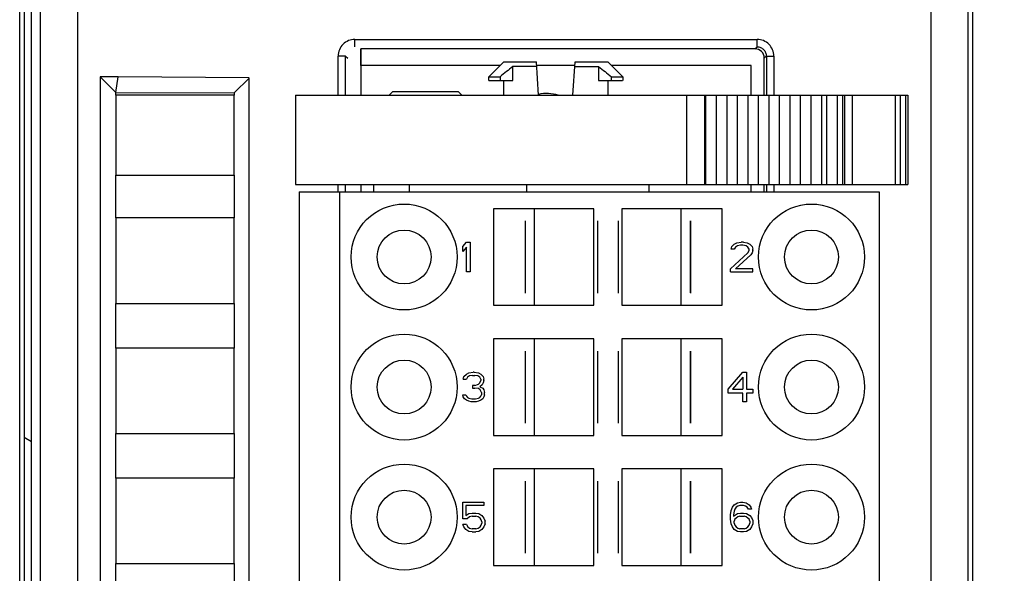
# Model space of a CAD drawing. Header units: millimetres. Extents: x 0 to 420, y 0 to 297.
# Tile 121 of 124: x 360 to 387, y 206 to 221. Entities that reach past the tile are written whole.
import ezdxf

# ---------------------------------------------------------------- set-up
doc = ezdxf.new("R2010")
doc.units = ezdxf.units.MM
doc.header["$LTSCALE"] = 23.1
doc.layers.get('0').update_dxf_attribs({"linetype": 'CONTINUOUS'})
for name, color, linetype in [('02___PRT_ALL_AXES', 7, 'CONTINUOUS'), ('1', 7, 'CONTINUOUS'), ('INTFCLR_139', 7, 'CONTINUOUS')]:
    doc.layers.add(name, color=color, linetype=linetype)
doc.styles.get("Standard").update_dxf_attribs({"font": 'txt', "width": 0.85})
doc.dimstyles.new('DIMSTYLE_1', dxfattribs={"dimtxt": 3.5, "dimasz": 3.5, "dimexe": 1, "dimexo": 0.5, "dimgap": 0.875, "dimtad": 1, "dimdec": 0, "dimdsep": 46, "dimtxsty": 'STANDARD', "dimblk": '_FILLED', "dimblk1": '_FILLED', "dimblk2": '_FILLED', "dimcen": 0.09, "dimadec": 4, "dimazin": 2, "dimtp": 0.2, "dimtm": 0.2, "dimtfac": 1, "dimtdec": 0, "dimtofl": 0, "dimtmove": 0, "dimatfit": 3, "dimldrblk": '_FILLED', "dimfxl": 1, "dimtolj": 1, "dimarcsym": 0})
doc.dimstyles.new('DIMSTYLE_2', dxfattribs={"dimtxt": 3.5, "dimasz": 3.5, "dimexe": 1, "dimexo": 0.5, "dimgap": 0.875, "dimtad": 1, "dimdec": 4, "dimdsep": 46, "dimtxsty": 'STANDARD', "dimblk": '_FILLED', "dimblk1": '_FILLED', "dimblk2": '_FILLED', "dimcen": 0.09, "dimadec": 4, "dimazin": 2, "dimtp": 0.15, "dimtm": 0.15, "dimtfac": 1, "dimtdec": 4, "dimtofl": 0, "dimtmove": 0, "dimatfit": 3, "dimldrblk": '_FILLED', "dimfxl": 1, "dimtolj": 1, "dimarcsym": 0})

# ---------------------------------------------------------------- blocks, each defined once
blk = doc.blocks.new('_FILLED')
at = {"color": 0, "linetype": 'BYBLOCK'}
blk.add_solid([(0, 0), (-1, 0.1429), (-1, -0.1429)], dxfattribs=at)
blk = doc.blocks.new('*D0')
at = {"color": 2, "linetype": 'CONTINUOUS'}
for p, q in [((181.376, 219.968), (181.376, 252.504)), ((385.759, 229.27), (385.759, 252.504)), ((181.376, 251.504), (283.567, 251.504)), ((385.759, 251.504), (283.567, 251.504))]:
    blk.add_line(p, q, dxfattribs=at)
at = {"color": 2, "linetype": 'CONTINUOUS', "xscale": 3.5, "yscale": 3.5, "zscale": 3.5, "rotation": 180}
blk.add_blockref('_FILLED', (181.376, 251.504), dxfattribs=at)
at = {"color": 2, "linetype": 'CONTINUOUS', "xscale": 3.5, "yscale": 3.5, "zscale": 3.5}
blk.add_blockref('_FILLED', (385.759, 251.504), dxfattribs=at)
at = {"color": 2, "linetype": 'CONTINUOUS', "insert": (283.567, 255.879), "char_height": 3.5, "width": 12.375, "attachment_point": 2, "line_spacing_factor": 0.9}
blk.add_mtext('204', dxfattribs=at)
blk = doc.blocks.new('*D3')
at = {"color": 2, "linetype": 'CONTINUOUS'}
for p, q in [((383.176, 234.188), (403.9, 234.188)), ((402.9, 234.188), (402.9, 184.438)), ((402.9, 134.688), (402.9, 184.438)), ((380.987, 134.688), (403.9, 134.688))]:
    blk.add_line(p, q, dxfattribs=at)
at = {"color": 2, "linetype": 'CONTINUOUS', "xscale": 3.5, "yscale": 3.5, "zscale": 3.5}
for p, rotation in [((402.9, 234.188), 90), ((402.9, 134.688), 270)]:
    blk.add_blockref('_FILLED', p, dxfattribs=dict(at, rotation=rotation))
at = {"color": 2, "linetype": 'CONTINUOUS', "insert": (398.525, 184.438), "char_height": 3.5, "width": 15, "attachment_point": 2, "rotation": 90, "line_spacing_factor": 0.9}
blk.add_mtext('99.5', dxfattribs=at)

msp = doc.modelspace()

# ---------------------------------------------------------------- linework, layer by layer
at = {"color": 9, "linetype": 'CONTINUOUS'}
for p, q in [((361.8122, 229.77013), (361.8122, 140.00591)), ((384.75855, 140.00591), (384.75855, 229.77013)), ((360.81235, 228.77017), (360.81235, 141.00587)), ((369.26968, 220.49402), (380.08222, 220.49402)), ((369.26968, 220.29414), (369.26968, 220.49402)), ((380.0261, 220.23802), (380.08222, 220.29414)), ((380.08222, 220.29414), (380.08222, 220.49402)), ((369.01983, 220.04429), (368.81996, 220.04429)), ((368.81996, 218.98802), (368.81996, 220.04429)), ((369.01983, 218.98802), (369.01983, 220.04429)), ((369.01983, 220.04429), (369.07595, 219.98818)), ((380.33207, 220.04429), (380.27595, 219.98818)), ((380.33207, 220.04429), (380.53195, 220.04429)), ((380.33207, 220.04429), (380.33207, 218.98802)), ((380.53195, 220.04429), (380.53195, 218.98802)), ((378.18168, 218.98802), (378.18168, 216.58802)), ((378.66526, 218.98802), (378.66526, 216.58802)), ((381.95195, 218.98802), (381.95195, 216.58802)), ((382.23479, 218.98802), (382.23479, 216.58802)), ((382.37617, 218.98802), (382.37617, 216.58802)), ((382.63475, 218.98802), (382.63475, 216.58802)), ((383.79047, 218.98802), (383.79047, 216.58802)), ((383.93189, 218.98802), (383.93189, 216.58802)), ((384.07327, 218.98802), (384.07327, 216.58802)), ((368.81996, 216.38802), (368.81996, 216.58802)), ((369.01983, 216.38802), (369.01983, 216.58802)), ((370.72875, 216.58802), (370.72875, 216.38802)), ((373.88304, 216.58802), (373.88304, 216.38802)), ((380.33207, 216.58802), (380.33207, 216.38802)), ((380.53195, 216.58802), (380.53195, 216.38802))]:
    msp.add_line(p, q, dxfattribs=at)
at = {"color": 7, "linetype": 'CONTINUOUS'}
for p, q in [((360.25806, 141.00593), (360.25806, 228.77015)), ((360.37595, 228.88803), (360.37595, 140.88798)), ((360.56875, 228.88802), (360.56875, 140.88802)), ((360.5764, 140.88791), (360.5764, 228.88814)), ((385.75852, 141.00593), (385.75852, 228.77015)), ((385.8764, 228.88803), (385.8764, 140.88798)), ((380.0261, 220.23802), (369.42595, 220.23802)), ((369.42595, 220.23802), (369.42595, 218.98802)), ((380.27595, 218.98802), (380.27595, 219.98818)), ((373.17075, 219.78802), (369.42595, 219.78802)), ((372.86875, 219.48602), (373.27075, 219.88802)), ((373.27091, 219.88802), (374.14893, 219.88802)), ((374.15732, 219.76102), (373.51739, 219.76102)), ((373.51739, 219.38802), (373.51739, 219.76102)), ((374.2084, 218.98802), (374.14893, 219.88802)), ((375.18018, 219.78802), (374.15732, 219.78802)), ((375.1291, 218.98802), (375.18858, 219.88802)), ((375.18018, 219.76102), (375.82011, 219.76102)), ((375.18858, 219.88802), (376.06659, 219.88802)), ((375.82011, 219.76102), (375.82011, 219.38802)), ((376.46875, 219.48602), (376.06675, 219.88802)), ((379.92595, 219.78802), (376.16675, 219.78802)), ((379.92595, 218.98802), (379.92595, 219.78802)), ((362.90874, 219.48802), (362.4253, 219.48382)), ((362.4253, 219.48382), (362.8461, 219.06788)), ((362.42595, 219.4856), (362.42595, 150.09287)), ((362.8461, 219.06788), (362.90874, 219.48802)), ((366.43073, 219.45741), (362.90874, 219.48802)), ((366.42595, 219.45267), (366.0218, 219.05198)), ((366.42595, 150.12165), (366.42595, 219.45267)), ((372.86875, 219.48602), (373.17209, 219.48602)), ((372.86875, 219.38802), (372.86875, 219.48602)), ((373.17209, 219.48602), (373.17209, 219.38802)), ((376.16541, 219.48602), (376.46875, 219.48602)), ((376.16541, 219.38802), (376.16541, 219.48602)), ((376.46875, 219.48602), (376.46875, 219.38802)), ((372.86887, 219.38802), (373.51739, 219.38802)), ((373.26875, 219.38802), (373.26875, 218.98802)), ((375.82011, 219.38802), (376.46863, 219.38802)), ((376.06875, 219.38802), (376.06875, 218.98802)), ((366.02195, 218.98802), (362.84595, 218.98802)), ((362.84595, 218.98802), (362.84595, 216.83802)), ((362.84608, 218.98802), (362.8461, 219.06545)), ((362.8461, 219.06788), (366.0218, 219.05198)), ((366.0218, 219.05198), (366.02182, 218.98802)), ((366.02195, 216.83802), (366.02195, 218.98802)), ((367.66875, 218.98802), (384.13181, 218.98802)), ((367.66875, 218.98802), (367.66875, 216.58802)), ((370.29375, 219.08802), (370.19375, 218.98802)), ((370.29375, 219.08802), (372.04375, 219.08802)), ((372.14375, 218.98802), (372.04375, 219.08802)), ((378.69953, 218.98802), (378.69953, 216.58802)), ((378.98235, 218.98802), (378.98235, 216.58802)), ((379.26517, 218.98802), (379.26517, 216.58802)), ((379.54799, 218.98802), (379.54799, 216.58802)), ((379.83081, 218.98802), (379.83081, 216.58802)), ((380.11363, 218.98802), (380.11363, 216.58802)), ((380.39645, 218.98802), (380.39645, 216.58802)), ((380.67927, 218.98802), (380.67927, 216.58802)), ((380.96209, 218.98802), (380.96209, 216.58802)), ((381.24491, 218.98802), (381.24491, 216.58802)), ((381.52773, 218.98802), (381.52773, 216.58802)), ((381.81055, 218.98802), (381.81055, 216.58802)), ((382.43475, 218.98802), (382.43475, 216.58802)), ((384.13185, 218.98802), (384.13185, 216.58802)), ((362.84595, 216.83802), (366.02195, 216.83802)), ((362.84608, 215.68802), (362.84608, 216.83802)), ((366.02182, 216.83802), (366.02182, 215.68802)), ((367.66875, 216.58802), (384.13181, 216.58802)), ((369.42595, 216.58802), (369.42595, 216.38802)), ((369.76875, 216.58802), (369.76875, 216.38802)), ((377.16875, 216.58802), (377.16875, 216.38802)), ((379.92595, 216.38802), (379.92595, 216.58802)), ((380.27595, 216.38802), (380.27595, 216.58802)), ((367.76875, 216.38802), (383.36875, 216.38802)), ((367.76875, 216.38802), (367.76875, 153.38802)), ((368.86875, 153.38802), (368.86875, 216.38802)), ((383.36875, 216.38802), (383.36875, 153.38802)), ((375.69375, 215.93802), (372.99376, 215.93802)), ((372.99376, 215.93802), (372.99376, 213.33802)), ((374.09375, 215.93802), (374.09375, 213.33802)), ((375.69375, 213.33802), (375.69375, 215.93802)), ((379.14374, 215.93802), (376.44375, 215.93802)), ((376.44375, 215.93802), (376.44375, 213.33802)), ((378.04375, 213.33802), (378.04375, 215.93802)), ((379.14374, 213.33802), (379.14374, 215.93802)), ((366.02195, 215.68802), (362.84595, 215.68802)), ((362.84595, 215.68802), (362.84595, 213.38802)), ((366.02195, 213.38802), (366.02195, 215.68802)), ((372.16875, 214.91887), (372.26875, 215.03802)), ((372.26875, 215.03802), (372.36875, 215.03802)), ((372.36875, 215.03802), (372.36875, 214.23802)), ((379.40208, 214.91887), (379.46875, 214.98696)), ((379.46875, 214.98696), (379.53542, 215.021)), ((379.53542, 215.021), (379.65208, 215.03802)), ((379.63542, 214.95292), (379.55208, 214.9359)), ((379.70208, 214.95292), (379.63542, 214.95292)), ((379.71875, 215.03802), (379.65208, 215.03802)), ((379.78542, 214.9359), (379.70208, 214.95292)), ((379.71875, 215.03802), (379.81875, 215.021)), ((379.81875, 215.021), (379.88542, 214.98696)), ((379.88542, 214.98696), (379.95208, 214.91887)), ((372.16875, 214.7827), (372.16875, 214.91887)), ((372.26875, 214.90185), (372.16875, 214.7827)), ((372.26875, 214.23802), (372.26875, 214.90185)), ((379.36875, 214.32313), (379.83542, 214.74866)), ((379.38542, 214.85079), (379.40208, 214.91887)), ((379.46875, 214.85079), (379.38542, 214.85079)), ((379.50208, 214.90185), (379.46875, 214.85079)), ((379.55208, 214.9359), (379.50208, 214.90185)), ((379.91875, 214.6976), (379.50208, 214.32313)), ((379.83542, 214.90185), (379.78542, 214.9359)), ((379.86875, 214.85079), (379.83542, 214.90185)), ((379.83542, 214.74866), (379.86875, 214.81675)), ((379.86875, 214.81675), (379.86875, 214.85079)), ((379.95208, 214.74866), (379.91875, 214.6976)), ((379.95208, 214.91887), (379.96875, 214.85079)), ((379.96875, 214.81675), (379.95208, 214.74866)), ((379.96875, 214.81675), (379.96875, 214.85079)), ((372.36875, 214.23802), (372.26875, 214.23802)), ((379.36875, 214.23802), (379.36875, 214.32313)), ((379.36875, 214.23802), (379.96875, 214.23802)), ((379.96875, 214.32313), (379.50208, 214.32313)), ((379.96875, 214.23802), (379.96875, 214.32313)), ((362.84595, 213.38802), (366.02195, 213.38802)), ((362.84608, 212.18802), (362.84608, 213.38802)), ((366.02182, 213.38802), (366.02182, 212.18802)), ((372.99376, 213.33802), (375.69375, 213.33802)), ((376.44375, 213.33802), (379.14374, 213.33802)), ((375.69375, 212.43802), (372.99376, 212.43802)), ((372.99376, 212.43802), (372.99376, 209.83802)), ((374.09375, 212.43802), (374.09375, 209.83802)), ((375.69375, 209.83802), (375.69375, 212.43802)), ((379.14374, 212.43802), (376.44375, 212.43802)), ((376.44375, 212.43802), (376.44375, 209.83802)), ((378.04375, 209.83802), (378.04375, 212.43802)), ((379.14374, 209.83802), (379.14374, 212.43802)), ((366.02195, 212.18802), (362.84595, 212.18802)), ((362.84595, 212.18802), (362.84595, 209.88802)), ((366.02195, 209.88802), (366.02195, 212.18802)), ((372.26647, 211.48696), (372.33162, 211.521)), ((372.33162, 211.521), (372.44563, 211.53802)), ((372.47821, 211.53802), (372.44563, 211.53802)), ((372.47821, 211.53802), (372.59222, 211.521)), ((372.59222, 211.521), (372.65737, 211.48696)), ((379.30208, 211.07845), (379.70208, 211.53802)), ((379.70208, 211.53802), (379.80208, 211.53802)), ((379.80208, 211.53802), (379.80208, 211.07845)), ((372.18504, 211.35079), (372.20133, 211.41887)), ((372.18504, 211.35079), (372.26647, 211.35079)), ((372.20133, 211.41887), (372.26647, 211.48696)), ((372.29905, 211.40185), (372.26647, 211.35079)), ((372.34791, 211.4359), (372.29905, 211.40185)), ((372.42935, 211.45292), (372.34791, 211.4359)), ((372.42935, 211.45292), (372.4945, 211.45292)), ((372.57593, 211.4359), (372.4945, 211.45292)), ((372.62479, 211.40185), (372.57593, 211.4359)), ((372.59222, 211.21462), (372.62479, 211.24866)), ((372.65737, 211.35079), (372.62479, 211.40185)), ((372.62479, 211.24866), (372.65737, 211.31675)), ((372.65737, 211.48696), (372.72252, 211.41887)), ((372.65737, 211.35079), (372.65737, 211.31675)), ((372.72252, 211.24866), (372.68994, 211.1976)), ((372.72252, 211.41887), (372.73881, 211.35079)), ((372.73881, 211.31675), (372.72252, 211.24866)), ((372.73881, 211.31675), (372.73881, 211.35079)), ((379.70208, 211.40185), (379.41875, 211.07845)), ((379.70208, 211.40185), (379.70208, 211.07845)), ((372.4945, 211.18058), (372.42935, 211.18058)), ((372.42935, 211.18058), (372.42935, 211.11249)), ((372.42935, 211.11249), (372.4945, 211.11249)), ((372.4945, 211.18058), (372.59222, 211.21462)), ((372.59222, 211.09547), (372.4945, 211.11249)), ((372.64108, 211.06143), (372.59222, 211.09547)), ((372.68994, 211.1976), (372.62479, 211.14653)), ((372.62479, 211.14653), (372.70623, 211.11249)), ((372.67366, 210.99334), (372.64108, 211.06143)), ((372.67366, 210.99334), (372.67366, 210.92526)), ((372.70623, 211.11249), (372.73881, 211.06143)), ((372.73881, 211.06143), (372.75509, 210.99334)), ((372.75509, 210.92526), (372.75509, 210.99334)), ((379.30208, 210.97632), (379.30208, 211.07845)), ((379.70208, 210.97632), (379.30208, 210.97632)), ((379.41875, 211.07845), (379.70208, 211.07845)), ((379.70208, 210.73802), (379.70208, 210.97632)), ((379.80208, 211.07845), (379.96875, 211.07845)), ((379.96875, 210.97632), (379.80208, 210.97632)), ((379.80208, 210.97632), (379.80208, 210.73802)), ((379.96875, 211.07845), (379.96875, 210.97632)), ((372.16875, 210.92526), (372.25019, 210.92526)), ((372.18504, 210.87419), (372.16875, 210.92526)), ((372.21761, 210.82313), (372.18504, 210.87419)), ((372.26647, 210.78909), (372.21761, 210.82313)), ((372.25019, 210.92526), (372.26647, 210.89122)), ((372.26647, 210.89122), (372.29905, 210.85717)), ((372.33162, 210.75505), (372.26647, 210.78909)), ((372.29905, 210.85717), (372.33162, 210.84015)), ((372.33162, 210.84015), (372.41306, 210.82313)), ((372.39677, 210.73802), (372.33162, 210.75505)), ((372.52707, 210.73802), (372.39677, 210.73802)), ((372.41306, 210.82313), (372.51078, 210.82313)), ((372.51078, 210.82313), (372.59222, 210.84015)), ((372.59222, 210.75505), (372.52707, 210.73802)), ((372.59222, 210.84015), (372.62479, 210.85717)), ((372.65737, 210.78909), (372.59222, 210.75505)), ((372.62479, 210.85717), (372.65737, 210.89122)), ((372.65737, 210.89122), (372.67366, 210.92526)), ((372.70623, 210.82313), (372.65737, 210.78909)), ((372.73881, 210.87419), (372.70623, 210.82313)), ((372.75509, 210.92526), (372.73881, 210.87419)), ((379.80208, 210.73802), (379.70208, 210.73802)), ((360.37595, 209.78595), (360.5764, 209.67022)), ((362.84595, 209.88802), (366.02195, 209.88802)), ((362.84608, 208.68802), (362.84608, 209.88802)), ((366.02182, 209.88802), (366.02182, 208.68802)), ((372.99376, 209.83802), (375.69375, 209.83802)), ((376.44375, 209.83802), (379.14374, 209.83802)), ((375.69375, 208.93802), (372.99376, 208.93802)), ((372.99376, 208.93802), (372.99376, 206.33802)), ((374.09375, 208.93802), (374.09375, 206.33802)), ((375.69375, 206.33802), (375.69375, 208.93802)), ((379.14374, 208.93802), (376.44375, 208.93802)), ((376.44375, 208.93802), (376.44375, 206.33802)), ((378.04375, 206.33802), (378.04375, 208.93802)), ((379.14374, 206.33802), (379.14374, 208.93802)), ((366.02195, 208.68802), (362.84595, 208.68802)), ((362.84595, 208.68802), (362.84595, 206.38802)), ((366.02195, 206.38802), (366.02195, 208.68802)), ((372.16875, 208.03802), (372.73542, 208.03802)), ((372.16875, 207.59547), (372.16875, 208.03802)), ((372.73542, 207.95292), (372.25208, 207.95292)), ((372.25208, 207.95292), (372.25208, 207.68058)), ((372.73542, 208.03802), (372.73542, 207.95292)), ((379.36875, 207.6976), (379.38542, 207.81675)), ((379.38542, 207.81675), (379.41875, 207.90185)), ((379.41875, 207.90185), (379.46875, 207.96994)), ((379.46875, 207.79973), (379.45208, 207.6976)), ((379.46875, 207.96994), (379.55208, 208.021)), ((379.48542, 207.85079), (379.46875, 207.79973)), ((379.51875, 207.90185), (379.48542, 207.85079)), ((379.56875, 207.9359), (379.51875, 207.90185)), ((379.55208, 208.021), (379.63542, 208.03802)), ((379.61875, 207.95292), (379.56875, 207.9359)), ((379.71875, 207.95292), (379.61875, 207.95292)), ((379.63542, 208.03802), (379.70208, 208.03802)), ((379.70208, 208.03802), (379.78542, 208.021)), ((379.76875, 207.9359), (379.71875, 207.95292)), ((379.81875, 207.90185), (379.76875, 207.9359)), ((379.78542, 208.021), (379.86875, 207.96994)), ((379.85208, 207.85079), (379.81875, 207.90185)), ((379.93542, 207.85079), (379.85208, 207.85079)), ((379.86875, 207.96994), (379.91875, 207.90185)), ((379.91875, 207.90185), (379.93542, 207.85079)), ((372.28542, 207.59547), (372.16875, 207.59547)), ((372.25208, 207.68058), (372.33542, 207.73164)), ((372.35208, 207.64653), (372.28542, 207.59547)), ((372.33542, 207.73164), (372.41875, 207.74866)), ((372.41875, 207.66356), (372.35208, 207.64653)), ((372.41875, 207.74866), (372.51875, 207.74866)), ((372.41875, 207.66356), (372.51875, 207.66356)), ((372.51875, 207.74866), (372.60208, 207.73164)), ((372.58542, 207.64653), (372.51875, 207.66356)), ((372.63542, 207.61249), (372.58542, 207.64653)), ((372.60208, 207.73164), (372.68542, 207.68058)), ((372.66875, 207.56143), (372.63542, 207.61249)), ((372.68542, 207.51036), (372.66875, 207.56143)), ((372.68542, 207.68058), (372.73542, 207.61249)), ((372.73542, 207.61249), (372.76875, 207.52739)), ((379.36875, 207.57845), (379.36875, 207.6976)), ((379.38542, 207.4593), (379.36875, 207.57845)), ((379.45208, 207.66356), (379.55208, 207.73164)), ((379.45208, 207.6976), (379.45208, 207.66356)), ((379.48542, 207.57845), (379.46875, 207.52739)), ((379.51875, 207.61249), (379.48542, 207.57845)), ((379.56875, 207.64653), (379.51875, 207.61249)), ((379.55208, 207.73164), (379.63542, 207.74866)), ((379.61875, 207.66356), (379.56875, 207.64653)), ((379.61875, 207.66356), (379.73542, 207.66356)), ((379.63542, 207.74866), (379.71875, 207.74866)), ((379.71875, 207.74866), (379.80208, 207.73164)), ((379.78542, 207.64653), (379.73542, 207.66356)), ((379.83542, 207.61249), (379.78542, 207.64653)), ((379.80208, 207.73164), (379.88542, 207.68058)), ((379.86875, 207.57845), (379.83542, 207.61249)), ((379.88542, 207.52739), (379.86875, 207.57845)), ((379.88542, 207.68058), (379.93542, 207.62951)), ((379.93542, 207.62951), (379.96875, 207.54441)), ((379.96875, 207.54441), (379.96875, 207.4593)), ((372.26875, 207.44228), (372.16875, 207.44228)), ((372.20208, 207.37419), (372.16875, 207.44228)), ((372.25208, 207.30611), (372.20208, 207.37419)), ((372.33542, 207.25505), (372.25208, 207.30611)), ((372.26875, 207.44228), (372.30208, 207.37419)), ((372.30208, 207.37419), (372.35208, 207.34015)), ((372.35208, 207.34015), (372.41875, 207.32313)), ((372.51875, 207.32313), (372.41875, 207.32313)), ((372.51875, 207.32313), (372.58542, 207.34015)), ((372.58542, 207.34015), (372.63542, 207.37419)), ((372.68542, 207.30611), (372.60208, 207.25505)), ((372.63542, 207.37419), (372.66875, 207.42526)), ((372.66875, 207.42526), (372.68542, 207.47632)), ((372.68542, 207.51036), (372.68542, 207.47632)), ((372.73542, 207.37419), (372.68542, 207.30611)), ((372.76875, 207.4593), (372.73542, 207.37419)), ((372.76875, 207.4593), (372.76875, 207.52739)), ((379.41875, 207.37419), (379.38542, 207.4593)), ((379.46875, 207.30611), (379.41875, 207.37419)), ((379.46875, 207.47632), (379.46875, 207.52739)), ((379.46875, 207.47632), (379.48542, 207.42526)), ((379.55208, 207.25505), (379.46875, 207.30611)), ((379.48542, 207.42526), (379.51875, 207.37419)), ((379.51875, 207.37419), (379.56875, 207.34015)), ((379.56875, 207.34015), (379.61875, 207.32313)), ((379.73542, 207.32313), (379.61875, 207.32313)), ((379.73542, 207.32313), (379.78542, 207.34015)), ((379.78542, 207.34015), (379.83542, 207.37419)), ((379.88542, 207.30611), (379.80208, 207.25505)), ((379.83542, 207.37419), (379.86875, 207.42526)), ((379.86875, 207.42526), (379.88542, 207.47632)), ((379.88542, 207.52739), (379.88542, 207.47632)), ((379.93542, 207.37419), (379.88542, 207.30611)), ((379.96875, 207.4593), (379.93542, 207.37419)), ((372.41875, 207.23802), (372.33542, 207.25505)), ((372.41875, 207.23802), (372.51875, 207.23802)), ((372.60208, 207.25505), (372.51875, 207.23802)), ((379.63542, 207.23802), (379.55208, 207.25505)), ((379.71875, 207.23802), (379.63542, 207.23802)), ((379.80208, 207.25505), (379.71875, 207.23802)), ((362.84595, 206.38802), (366.02195, 206.38802)), ((362.84608, 205.18802), (362.84608, 206.38802)), ((366.02182, 206.38802), (366.02182, 205.18802)), ((372.99376, 206.33802), (375.69375, 206.33802)), ((376.44375, 206.33802), (379.14374, 206.33802))]:
    msp.add_line(p, q, dxfattribs=at)
for centre, radius in [((370.59375, 214.63802), 1.425), ((381.54375, 214.63802), 1.425), ((370.59375, 214.63802), 0.725), ((381.54375, 214.63802), 0.725), ((370.59375, 211.13802), 1.425), ((381.54375, 211.13802), 1.425), ((370.59375, 211.13802), 0.725), ((381.54375, 211.13802), 0.725), ((370.59375, 207.63802), 1.425), ((381.54375, 207.63802), 1.425), ((370.59375, 207.63802), 0.725), ((381.54375, 207.63802), 0.725)]:
    msp.add_circle(centre, radius, dxfattribs=at)
at = {"color": 2, "linetype": 'CONTINUOUS'}
msp.add_arc((374.42595, 218.03802), 1, 71.842771, 102.665855, dxfattribs=at)
at = {"color": 7, "linetype": 'CONTINUOUS'}
msp.add_ellipse((380.0258, 219.98787), major_axis=(0.17699, 0.17699), ratio=0.99878277, start_param=-0.78478918, end_param=0.78478918, dxfattribs=at)
at = {"color": 9, "linetype": 'CONTINUOUS'}
for points, knots in [([(369.26968, 220.49402), (369.21118, 220.49418), (369.09287, 220.47064), (368.94349, 220.3705), (368.84326, 220.22109), (368.81996, 220.10279), (368.81996, 220.04429)], [0, 0, 0, 0, 0.25002272, 0.5000135, 0.74999363, 1, 1, 1, 1]), ([(380.53195, 220.04429), (380.53211, 220.10279), (380.50857, 220.2211), (380.40843, 220.37049), (380.25901, 220.47072), (380.14072, 220.49402), (380.08222, 220.49402)], [0, 0, 0, 0, 0.25002272, 0.5000135, 0.74999363, 1, 1, 1, 1]), ([(380.08222, 220.29414), (380.11474, 220.29417), (380.18039, 220.28126), (380.23607, 220.24409), (380.259, 220.22107)], [0, 0, 0, 0, 0.50021863, 1, 1, 1, 1]), ([(380.259, 220.22107), (380.28192, 220.19805), (380.31894, 220.14239), (380.33215, 220.07679), (380.33203, 220.04429)], [0, 0, 0, 0, 0.49992298, 1, 1, 1, 1])]:
    msp.add_open_spline(points, degree=3, knots=knots, dxfattribs=at)
at = {"color": 7, "linetype": 'CONTINUOUS'}
for points in [[(373.51739, 219.76102), (373.39996, 219.67236), (373.28523, 219.5801), (373.17209, 219.48602)], [(375.82011, 219.76102), (375.93754, 219.67236), (376.05227, 219.5801), (376.16541, 219.48602)]]:
    msp.add_open_spline(points, degree=3, dxfattribs=at)
at = {"layer": '02___PRT_ALL_AXES', "color": 7, "linetype": 'CONTINUOUS'}
msp.add_arc((374.42595, 218.03802), 1, 71.989264, 102.677356, dxfattribs=at)
at = {"layer": '1', "color": 1, "linetype": 'CONTINUOUS'}
msp.add_line((369.42595, 219.78802), (369.42595, 220.23802), dxfattribs=at)
at = {"layer": 'INTFCLR_139', "color": 7, "linetype": 'CONTINUOUS'}
for p, q in [((373.84875, 215.60764), (373.84875, 213.66841)), ((373.84975, 215.60645), (373.84975, 213.6696)), ((375.78775, 215.60645), (375.78775, 213.6696)), ((375.78875, 215.60764), (375.78875, 213.66841)), ((376.34875, 215.60764), (376.34875, 213.66841)), ((376.34975, 215.60645), (376.34975, 213.6696)), ((378.28775, 215.60645), (378.28775, 213.6696)), ((378.28875, 215.60764), (378.28875, 213.66841)), ((373.84875, 212.10764), (373.84875, 210.16841)), ((373.84975, 212.10645), (373.84975, 210.1696)), ((375.78775, 212.10645), (375.78775, 210.1696)), ((375.78875, 212.10764), (375.78875, 210.16841)), ((376.34875, 212.10764), (376.34875, 210.16841)), ((376.34975, 212.10645), (376.34975, 210.1696)), ((378.28775, 212.10645), (378.28775, 210.1696)), ((378.28875, 212.10764), (378.28875, 210.16841)), ((373.84875, 208.60764), (373.84875, 206.66841)), ((373.84975, 208.60645), (373.84975, 206.6696)), ((375.78775, 208.60645), (375.78775, 206.6696)), ((375.78875, 208.60764), (375.78875, 206.66841)), ((376.34875, 208.60764), (376.34875, 206.66841)), ((376.34975, 208.60645), (376.34975, 206.6696)), ((378.28775, 208.60645), (378.28775, 206.6696)), ((378.28875, 208.60764), (378.28875, 206.66841))]:
    msp.add_line(p, q, dxfattribs=at)

# ---------------------------------------------------------------- dimensions: what is measured, and where the dimension line sits
at = {"color": 2, "linetype": 'CONTINUOUS'}
dim = msp.add_linear_dim(base=(385.75852, 251.50363), p1=(181.37595, 219.46849), p2=(385.75852, 228.77017), dimstyle='DIMSTYLE_1', dxfattribs=at)
dim.commit()
dim.dimension.update_dxf_attribs({"geometry": '*D0', "text_midpoint": (283.06723, 251.50363), "dimtype": 160})
dim = msp.add_linear_dim(base=(402.90046, 134.68802), p1=(382.67603, 234.18802), p2=(380.48671, 134.68802), angle=270, dimstyle='DIMSTYLE_2', dxfattribs=at)
dim.commit()
dim.dimension.update_dxf_attribs({"geometry": '*D3', "text_midpoint": (402.90046, 183.93802), "dimtype": 160})

doc.saveas('drawing.dxf')
